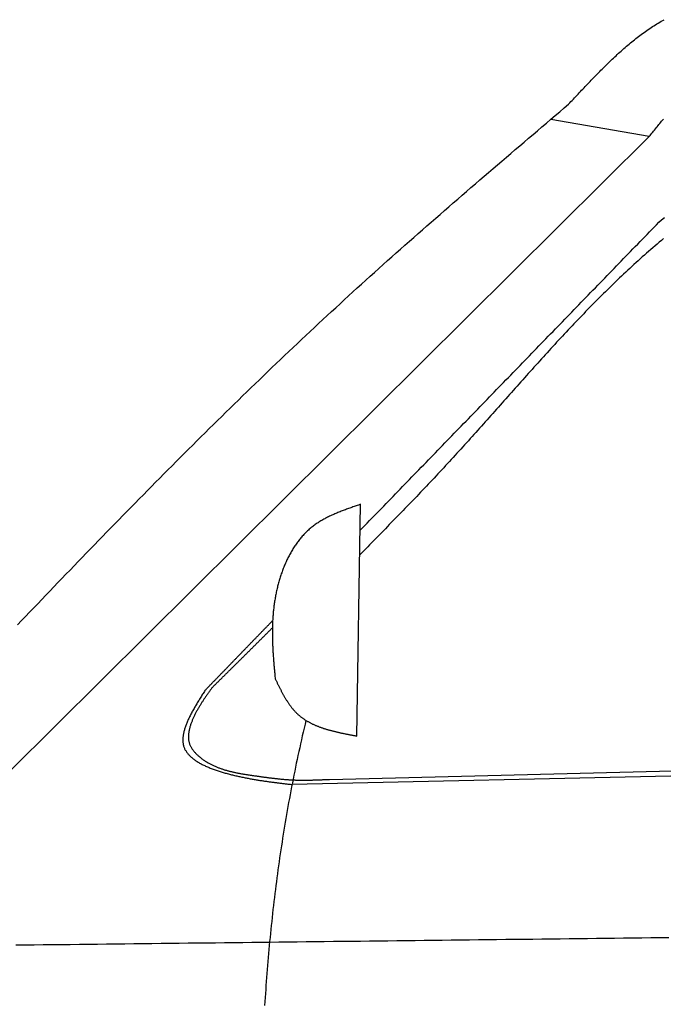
# Model space of a CAD drawing. Extents: x 562 to 7231, y 5417 to 12926.
# Tile 34 of 61: x 2393 to 3063, y 9082 to 10107. Entities that reach past the tile are written whole.
import ezdxf

# ---------------------------------------------------------------- set-up
doc = ezdxf.new("R2010")
doc.units = 0
doc.layers.add('CAR', color=10, linetype='CONTINUOUS')

msp = doc.modelspace()

# ---------------------------------------------------------------- linework, layer by layer
at = {"layer": 'CAR'}
for p, q in [((3048.412, 9984.972), (2945.954, 10002.935)), ((2382.956, 9324.703), (3048.412, 9984.972)), ((2744.089, 9361.171), (2748.001, 9602.306)), ((4447.567, 9349.343), (2676.616, 9310.715)), ((2715.493, 9316.078), (3747.756, 9341.727))]:
    msp.add_line(p, q, dxfattribs=at)
for points in [[(2964.53, 10018.7, 0), (2965.76, 10020, 0), (2966.99, 10021.4, 0), (2968.22, 10022.7, 0), (2969.45, 10024, 0), (2970.69, 10025.3, 0), (2971.92, 10026.6, 0), (2973.15, 10027.9, 0), (2974.39, 10029.3, 0), (2975.62, 10030.6, 0), (2976.86, 10031.9, 0), (2978.1, 10033.2, 0), (2979.34, 10034.5, 0), (2980.58, 10035.8, 0), (2981.82, 10037.1, 0), (2983.07, 10038.4, 0), (2984.31, 10039.7, 0), (2985.56, 10041, 0), (2986.81, 10042.4, 0), (2988.07, 10043.7, 0), (2989.32, 10045, 0), (2990.58, 10046.3, 0), (2991.84, 10047.6, 0), (2993.11, 10048.8, 0), (2994.37, 10050.1, 0), (2995.65, 10051.4, 0), (2996.92, 10052.7, 0), (2998.2, 10054, 0), (2999.48, 10055.3, 0), (3000.76, 10056.6, 0), (3002.05, 10057.9, 0), (3003.35, 10059.1, 0), (3004.64, 10060.4, 0), (3005.94, 10061.7, 0), (3007.25, 10062.9, 0), (3008.56, 10064.2, 0), (3009.88, 10065.5, 0), (3011.19, 10066.7, 0), (3012.52, 10068, 0), (3013.85, 10069.2, 0), (3015.18, 10070.5, 0), (3016.52, 10071.7, 0), (3017.87, 10072.9, 0), (3019.21, 10074.1, 0), (3020.57, 10075.4, 0), (3021.93, 10076.6, 0), (3023.29, 10077.8, 0), (3024.67, 10079, 0), (3026.04, 10080.1, 0), (3027.42, 10081.3, 0), (3028.81, 10082.5, 0), (3030.21, 10083.6, 0), (3031.61, 10084.8, 0), (3033.01, 10085.9, 0), (3034.42, 10087, 0), (3035.84, 10088.1, 0), (3037.27, 10089.2, 0), (3038.7, 10090.3, 0), (3040.14, 10091.4, 0), (3041.58, 10092.5, 0), (3043.03, 10093.5, 0), (3044.49, 10094.5, 0), (3045.95, 10095.6, 0), (3047.42, 10096.6, 0), (3048.9, 10097.6, 0), (3050.39, 10098.5, 0), (3051.88, 10099.5, 0), (3053.38, 10100.4, 0), (3054.88, 10101.4, 0), (3056.39, 10102.3, 0), (3057.91, 10103.2, 0), (3059.44, 10104.1, 0), (3060.97, 10105, 0), (3062.51, 10105.8, 0), (3064.05, 10106.7, 0)], [(2390.88, 9476.84, 0), (2395.07, 9481.24, 0), (2399.27, 9485.64, 0), (2403.46, 9490.04, 0), (2407.66, 9494.44, 0), (2411.86, 9498.84, 0), (2416.06, 9503.23, 0), (2420.26, 9507.63, 0), (2424.47, 9512.02, 0), (2428.68, 9516.4, 0), (2432.88, 9520.79, 0), (2437.1, 9525.17, 0), (2441.31, 9529.56, 0), (2445.52, 9533.94, 0), (2449.74, 9538.31, 0), (2453.96, 9542.69, 0), (2458.18, 9547.06, 0), (2462.41, 9551.43, 0), (2466.63, 9555.8, 0), (2470.86, 9560.16, 0), (2475.09, 9564.52, 0), (2479.33, 9568.88, 0), (2483.56, 9573.24, 0), (2487.8, 9577.59, 0), (2492.04, 9581.95, 0), (2496.29, 9586.29, 0), (2500.54, 9590.64, 0), (2504.79, 9594.98, 0), (2509.04, 9599.32, 0), (2513.29, 9603.65, 0), (2517.55, 9607.99, 0), (2521.82, 9612.32, 0), (2526.08, 9616.64, 0), (2530.35, 9620.96, 0), (2534.62, 9625.28, 0), (2538.9, 9629.6, 0), (2543.17, 9633.91, 0), (2547.46, 9638.22, 0), (2551.74, 9642.52, 0), (2556.03, 9646.82, 0), (2560.32, 9651.12, 0), (2564.62, 9655.41, 0), (2568.92, 9659.7, 0), (2573.22, 9663.99, 0), (2577.53, 9668.27, 0), (2581.84, 9672.55, 0), (2586.15, 9676.82, 0), (2590.47, 9681.09, 0), (2594.79, 9685.36, 0), (2599.12, 9689.62, 0), (2603.45, 9693.87, 0), (2607.78, 9698.13, 0), (2612.12, 9702.37, 0), (2616.46, 9706.62, 0), (2620.81, 9710.85, 0), (2625.16, 9715.09, 0), (2629.52, 9719.32, 0), (2633.88, 9723.54, 0), (2638.24, 9727.76, 0), (2642.61, 9731.98, 0), (2646.99, 9736.19, 0), (2651.36, 9740.39, 0), (2655.75, 9744.59, 0), (2660.13, 9748.79, 0), (2664.53, 9752.98, 0), (2668.92, 9757.16, 0), (2673.33, 9761.34, 0), (2677.73, 9765.52, 0), (2682.15, 9769.68, 0), (2686.56, 9773.85, 0), (2690.98, 9778.01, 0), (2695.41, 9782.16, 0), (2699.84, 9786.31, 0), (2704.28, 9790.45, 0), (2708.73, 9794.58, 0), (2713.17, 9798.71, 0), (2717.63, 9802.84, 0), (2722.09, 9806.96, 0), (2726.55, 9811.07, 0), (2731.02, 9815.17, 0), (2735.5, 9819.28, 0), (2739.98, 9823.37, 0), (2744.47, 9827.46, 0), (2748.96, 9831.54, 0), (2753.46, 9835.62, 0), (2757.96, 9839.69, 0), (2762.47, 9843.75, 0), (2766.99, 9847.81, 0), (2771.51, 9851.86, 0), (2776.04, 9855.91, 0), (2780.57, 9859.95, 0), (2785.1, 9863.99, 0), (2789.64, 9868.02, 0), (2794.19, 9872.05, 0), (2798.74, 9876.07, 0), (2803.29, 9880.08, 0), (2807.85, 9884.1, 0), (2812.41, 9888.1, 0), (2816.98, 9892.11, 0), (2821.55, 9896.11, 0), (2826.13, 9900.1, 0), (2830.71, 9904.09, 0), (2835.29, 9908.08, 0), (2839.87, 9912.06, 0), (2844.46, 9916.04, 0), (2849.05, 9920.02, 0), (2853.65, 9924, 0), (2858.25, 9927.97, 0), (2862.85, 9931.93, 0), (2867.45, 9935.9, 0), (2872.06, 9939.86, 0), (2876.66, 9943.82, 0), (2881.28, 9947.77, 0), (2885.89, 9951.73, 0), (2890.5, 9955.68, 0), (2895.12, 9959.63, 0), (2899.74, 9963.58, 0), (2904.36, 9967.52, 0), (2908.98, 9971.47, 0), (2913.61, 9975.41, 0), (2918.23, 9979.35, 0), (2922.86, 9983.29, 0), (2927.49, 9987.23, 0), (2932.11, 9991.17, 0), (2936.74, 9995.11, 0), (2941.37, 9999.04, 0), (2946, 10003, 0), (2950.63, 10006.9, 0), (2955.27, 10010.8, 0), (2959.9, 10014.8, 0), (2964.53, 10018.7, 0)], [(3048.41, 9984.97, 0), (3049.34, 9986.12, 0), (3050.26, 9987.28, 0), (3051.18, 9988.43, 0), (3052.1, 9989.58, 0), (3053.03, 9990.73, 0), (3053.95, 9991.88, 0), (3054.88, 9993.03, 0), (3055.8, 9994.18, 0), (3056.73, 9995.33, 0), (3057.66, 9996.47, 0), (3058.58, 9997.62, 0), (3059.51, 9998.76, 0), (3060.44, 9999.9, 0), (3061.37, 10001, 0), (3062.31, 10002.2, 0), (3063.24, 10003.3, 0)], [(3058.43, 9895.88, 0), (3061.32, 9898.3, 0), (3064.2, 9900.73, 0)], [(2747.56, 9575.26, 0), (2750.01, 9577.78, 0), (2752.46, 9580.31, 0), (2754.91, 9582.83, 0), (2757.35, 9585.36, 0), (2759.8, 9587.88, 0), (2762.25, 9590.41, 0), (2764.7, 9592.93, 0), (2767.14, 9595.46, 0), (2769.59, 9597.98, 0), (2772.04, 9600.5, 0), (2774.49, 9603.03, 0), (2776.94, 9605.55, 0), (2779.38, 9608.08, 0), (2781.83, 9610.6, 0), (2784.28, 9613.13, 0), (2786.73, 9615.65, 0), (2789.17, 9618.18, 0), (2791.62, 9620.7, 0), (2794.07, 9623.23, 0), (2796.52, 9625.75, 0), (2798.97, 9628.27, 0), (2801.41, 9630.8, 0), (2803.86, 9633.32, 0), (2806.31, 9635.85, 0), (2808.76, 9638.37, 0), (2811.2, 9640.9, 0), (2813.65, 9643.42, 0), (2816.1, 9645.95, 0), (2818.55, 9648.47, 0), (2821, 9651, 0), (2823.44, 9653.52, 0), (2825.89, 9656.04, 0), (2828.34, 9658.57, 0), (2830.79, 9661.09, 0), (2833.23, 9663.62, 0), (2835.68, 9666.14, 0), (2838.13, 9668.67, 0), (2840.58, 9671.19, 0), (2843.03, 9673.72, 0), (2845.47, 9676.24, 0), (2847.92, 9678.77, 0), (2850.37, 9681.29, 0), (2852.82, 9683.81, 0), (2855.26, 9686.34, 0), (2857.71, 9688.86, 0), (2860.16, 9691.39, 0), (2862.61, 9693.91, 0), (2865.06, 9696.44, 0), (2867.5, 9698.96, 0), (2869.95, 9701.49, 0), (2872.4, 9704.01, 0), (2874.85, 9706.54, 0), (2877.29, 9709.06, 0), (2879.74, 9711.58, 0), (2882.19, 9714.11, 0), (2884.64, 9716.63, 0), (2887.08, 9719.16, 0), (2889.53, 9721.68, 0), (2891.98, 9724.21, 0), (2894.43, 9726.73, 0), (2896.88, 9729.26, 0), (2899.32, 9731.78, 0), (2901.77, 9734.31, 0), (2904.22, 9736.83, 0), (2906.67, 9739.35, 0), (2909.11, 9741.88, 0), (2911.56, 9744.4, 0), (2914.01, 9746.93, 0), (2916.46, 9749.45, 0), (2918.91, 9751.98, 0), (2921.35, 9754.5, 0), (2923.8, 9757.03, 0), (2926.25, 9759.55, 0), (2928.7, 9762.07, 0), (2931.14, 9764.6, 0), (2933.59, 9767.12, 0), (2936.04, 9769.65, 0), (2938.49, 9772.17, 0), (2940.94, 9774.7, 0), (2943.38, 9777.22, 0), (2945.83, 9779.75, 0), (2948.28, 9782.27, 0), (2950.73, 9784.8, 0), (2953.17, 9787.32, 0), (2955.62, 9789.84, 0), (2958.07, 9792.37, 0), (2960.52, 9794.89, 0), (2962.97, 9797.42, 0), (2965.41, 9799.94, 0), (2967.86, 9802.47, 0), (2970.31, 9804.99, 0), (2972.76, 9807.52, 0), (2975.2, 9810.04, 0), (2977.65, 9812.57, 0), (2980.1, 9815.09, 0), (2982.55, 9817.61, 0), (2985, 9820.14, 0), (2987.44, 9822.66, 0), (2989.89, 9825.19, 0), (2992.34, 9827.71, 0), (2994.79, 9830.24, 0), (2997.23, 9832.76, 0), (2999.68, 9835.29, 0), (3002.13, 9837.81, 0), (3004.58, 9840.34, 0), (3007.03, 9842.86, 0), (3009.47, 9845.38, 0), (3011.92, 9847.91, 0), (3014.37, 9850.43, 0), (3016.82, 9852.96, 0), (3019.26, 9855.48, 0), (3021.71, 9858.01, 0), (3024.16, 9860.53, 0), (3026.61, 9863.06, 0), (3029.05, 9865.58, 0), (3031.5, 9868.11, 0), (3033.95, 9870.63, 0), (3036.4, 9873.15, 0), (3038.85, 9875.68, 0), (3041.29, 9878.2, 0), (3043.74, 9880.73, 0), (3046.19, 9883.25, 0), (3048.64, 9885.78, 0), (3051.08, 9888.3, 0), (3053.53, 9890.83, 0), (3055.98, 9893.35, 0), (3058.43, 9895.88, 0)], [(3063.43, 9878.89, 0), (3061.17, 9877, 0), (3058.92, 9875.11, 0), (3056.68, 9873.21, 0), (3054.45, 9871.3, 0), (3052.22, 9869.39, 0), (3050.01, 9867.47, 0), (3047.79, 9865.54, 0), (3045.59, 9863.61, 0), (3043.39, 9861.66, 0), (3041.2, 9859.72, 0), (3039.02, 9857.76, 0), (3036.84, 9855.8, 0), (3034.67, 9853.83, 0), (3032.5, 9851.86, 0), (3030.34, 9849.88, 0), (3028.19, 9847.89, 0), (3026.05, 9845.9, 0), (3023.91, 9843.9, 0), (3021.77, 9841.9, 0), (3019.64, 9839.89, 0), (3017.52, 9837.87, 0), (3015.4, 9835.85, 0), (3013.29, 9833.83, 0), (3011.19, 9831.79, 0), (3009.09, 9829.76, 0), (3006.99, 9827.71, 0), (3004.9, 9825.67, 0), (3002.82, 9823.61, 0), (3000.74, 9821.56, 0), (2998.66, 9819.49, 0), (2996.59, 9817.43, 0), (2994.53, 9815.35, 0), (2992.47, 9813.28, 0), (2990.41, 9811.2, 0), (2988.36, 9809.11, 0), (2986.31, 9807.02, 0), (2984.27, 9804.93, 0), (2982.23, 9802.83, 0), (2980.19, 9800.73, 0), (2978.16, 9798.62, 0), (2976.14, 9796.51, 0), (2974.11, 9794.4, 0), (2972.09, 9792.28, 0), (2970.08, 9790.16, 0), (2968.07, 9788.03, 0), (2966.06, 9785.91, 0), (2964.05, 9783.78, 0), (2962.05, 9781.64, 0), (2960.05, 9779.5, 0), (2958.05, 9777.36, 0), (2956.06, 9775.22, 0), (2954.07, 9773.07, 0), (2952.08, 9770.93, 0), (2950.1, 9768.77, 0), (2948.12, 9766.62, 0), (2946.14, 9764.46, 0), (2944.16, 9762.3, 0), (2942.19, 9760.14, 0), (2940.21, 9757.98, 0), (2938.24, 9755.81, 0), (2936.28, 9753.65, 0), (2934.31, 9751.48, 0), (2932.35, 9749.3, 0), (2930.38, 9747.13, 0), (2928.42, 9744.96, 0), (2926.46, 9742.78, 0), (2924.5, 9740.6, 0), (2922.55, 9738.42, 0), (2920.59, 9736.24, 0), (2918.64, 9734.06, 0), (2916.69, 9731.88, 0), (2914.73, 9729.69, 0), (2912.78, 9727.51, 0), (2910.83, 9725.32, 0), (2908.88, 9723.14, 0), (2906.94, 9720.95, 0), (2904.99, 9718.76, 0), (2903.04, 9716.57, 0), (2901.09, 9714.38, 0), (2899.15, 9712.2, 0), (2897.2, 9710.01, 0), (2895.25, 9707.82, 0), (2893.31, 9705.63, 0), (2891.36, 9703.44, 0), (2889.41, 9701.25, 0), (2887.47, 9699.06, 0), (2885.52, 9696.87, 0), (2883.57, 9694.69, 0), (2881.62, 9692.5, 0), (2879.67, 9690.31, 0), (2877.73, 9688.13, 0), (2875.77, 9685.94, 0), (2873.82, 9683.76, 0), (2871.87, 9681.57, 0), (2869.92, 9679.39, 0), (2867.96, 9677.21, 0), (2866.01, 9675.03, 0), (2864.05, 9672.85, 0), (2862.09, 9670.67, 0), (2860.13, 9668.5, 0), (2858.17, 9666.32, 0), (2856.2, 9664.15, 0), (2854.24, 9661.98, 0), (2852.27, 9659.81, 0), (2850.3, 9657.65, 0), (2848.33, 9655.48, 0), (2846.36, 9653.32, 0), (2844.38, 9651.16, 0), (2842.4, 9649, 0), (2840.42, 9646.85, 0), (2838.44, 9644.7, 0), (2836.45, 9642.55, 0), (2834.46, 9640.4, 0), (2832.47, 9638.25, 0), (2830.48, 9636.11, 0), (2828.48, 9633.97, 0), (2826.48, 9631.84, 0), (2824.48, 9629.7, 0), (2822.47, 9627.57, 0), (2820.46, 9625.44, 0), (2818.46, 9623.31, 0), (2816.44, 9621.19, 0), (2814.43, 9619.07, 0), (2812.41, 9616.95, 0), (2810.39, 9614.83, 0), (2808.37, 9612.71, 0), (2806.35, 9610.6, 0), (2804.33, 9608.48, 0), (2802.3, 9606.37, 0), (2800.27, 9604.26, 0), (2798.24, 9602.16, 0), (2796.21, 9600.05, 0), (2794.18, 9597.95, 0), (2792.15, 9595.84, 0), (2790.11, 9593.74, 0), (2788.07, 9591.64, 0), (2786.04, 9589.54, 0), (2784, 9587.45, 0), (2781.96, 9585.35, 0), (2779.91, 9583.25, 0), (2777.87, 9581.16, 0), (2775.83, 9579.07, 0), (2773.78, 9576.97, 0), (2771.74, 9574.88, 0), (2769.69, 9572.79, 0), (2767.64, 9570.7, 0), (2765.6, 9568.61, 0), (2763.55, 9566.52, 0), (2761.5, 9564.43, 0), (2759.45, 9562.35, 0), (2757.4, 9560.26, 0), (2755.35, 9558.17, 0), (2753.3, 9556.08, 0), (2751.25, 9554, 0), (2749.2, 9551.91, 0), (2747.15, 9549.82, 0)], [(2748, 9602.31, 0), (2746.86, 9601.92, 0), (2745.72, 9601.53, 0), (2744.57, 9601.14, 0), (2743.43, 9600.75, 0), (2742.29, 9600.36, 0), (2741.15, 9599.96, 0), (2740.02, 9599.57, 0), (2738.88, 9599.17, 0), (2737.75, 9598.77, 0), (2736.61, 9598.37, 0), (2735.48, 9597.97, 0), (2734.35, 9597.56, 0), (2733.23, 9597.15, 0), (2732.11, 9596.74, 0), (2730.99, 9596.32, 0), (2729.87, 9595.9, 0), (2728.76, 9595.47, 0), (2727.65, 9595.04, 0), (2726.54, 9594.6, 0), (2725.44, 9594.16, 0), (2724.35, 9593.71, 0), (2723.25, 9593.26, 0), (2722.17, 9592.8, 0), (2721.09, 9592.34, 0), (2720.01, 9591.86, 0), (2718.94, 9591.38, 0), (2717.87, 9590.9, 0), (2716.81, 9590.4, 0), (2715.76, 9589.9, 0), (2714.71, 9589.39, 0), (2713.67, 9588.88, 0), (2712.64, 9588.35, 0), (2711.61, 9587.81, 0), (2710.59, 9587.27, 0), (2709.58, 9586.72, 0), (2708.58, 9586.15, 0), (2707.58, 9585.58, 0), (2706.59, 9584.99, 0), (2705.61, 9584.4, 0), (2704.64, 9583.79, 0), (2703.68, 9583.18, 0), (2702.72, 9582.55, 0), (2701.78, 9581.91, 0), (2700.84, 9581.26, 0), (2699.92, 9580.6, 0), (2699, 9579.92, 0), (2698.1, 9579.23, 0), (2697.2, 9578.53, 0), (2696.32, 9577.81, 0), (2695.44, 9577.09, 0), (2694.58, 9576.34, 0), (2693.73, 9575.59, 0), (2692.88, 9574.82, 0), (2692.05, 9574.04, 0), (2691.23, 9573.24, 0), (2690.42, 9572.44, 0), (2689.62, 9571.62, 0), (2688.83, 9570.79, 0), (2688.05, 9569.95, 0), (2687.29, 9569.09, 0), (2686.53, 9568.23, 0), (2685.78, 9567.35, 0), (2685.04, 9566.46, 0), (2684.31, 9565.56, 0), (2683.6, 9564.65, 0), (2682.89, 9563.73, 0), (2682.19, 9562.8, 0), (2681.51, 9561.86, 0), (2680.83, 9560.91, 0), (2680.16, 9559.95, 0), (2679.51, 9558.98, 0), (2678.86, 9558, 0), (2678.23, 9557.01, 0), (2677.6, 9556.02, 0), (2676.98, 9555.01, 0), (2676.37, 9554, 0), (2675.78, 9552.97, 0), (2675.19, 9551.94, 0), (2674.61, 9550.9, 0), (2674.05, 9549.86, 0), (2673.49, 9548.8, 0), (2672.94, 9547.74, 0), (2672.4, 9546.67, 0), (2671.87, 9545.59, 0), (2671.35, 9544.51, 0), (2670.84, 9543.42, 0), (2670.34, 9542.33, 0), (2669.85, 9541.22, 0), (2669.36, 9540.11, 0), (2668.89, 9539, 0), (2668.43, 9537.88, 0), (2667.97, 9536.75, 0), (2667.53, 9535.62, 0), (2667.09, 9534.49, 0), (2666.67, 9533.35, 0), (2666.25, 9532.2, 0), (2665.84, 9531.05, 0), (2665.44, 9529.9, 0), (2665.05, 9528.74, 0), (2664.67, 9527.58, 0), (2664.3, 9526.41, 0), (2663.93, 9525.24, 0), (2663.58, 9524.07, 0), (2663.23, 9522.89, 0), (2662.9, 9521.71, 0), (2662.57, 9520.53, 0), (2662.25, 9519.34, 0), (2661.94, 9518.16, 0), (2661.64, 9516.97, 0), (2661.34, 9515.78, 0), (2661.06, 9514.58, 0), (2660.78, 9513.39, 0), (2660.52, 9512.19, 0), (2660.26, 9511, 0), (2660.01, 9509.8, 0), (2659.77, 9508.6, 0), (2659.53, 9507.4, 0), (2659.31, 9506.2, 0), (2659.09, 9505, 0), (2658.88, 9503.8, 0), (2658.68, 9502.6, 0), (2658.49, 9501.4, 0), (2658.3, 9500.2, 0), (2658.13, 9499, 0), (2657.96, 9497.8, 0), (2657.8, 9496.6, 0), (2657.65, 9495.41, 0), (2657.51, 9494.21, 0), (2657.37, 9493.02, 0), (2657.24, 9491.83, 0), (2657.12, 9490.64, 0), (2657.01, 9489.45, 0), (2656.9, 9488.26, 0), (2656.81, 9487.08, 0), (2656.71, 9485.89, 0), (2656.63, 9484.71, 0), (2656.55, 9483.52, 0), (2656.48, 9482.34, 0), (2656.42, 9481.16, 0), (2656.36, 9479.98, 0), (2656.31, 9478.8, 0), (2656.26, 9477.62, 0), (2656.22, 9476.44, 0), (2656.19, 9475.27, 0), (2656.16, 9474.09, 0), (2656.14, 9472.92, 0), (2656.13, 9471.75, 0), (2656.12, 9470.57, 0), (2656.11, 9469.4, 0), (2656.11, 9468.23, 0), (2656.12, 9467.06, 0), (2656.13, 9465.89, 0), (2656.14, 9464.73, 0), (2656.16, 9463.56, 0), (2656.19, 9462.39, 0), (2656.21, 9461.23, 0), (2656.25, 9460.06, 0), (2656.29, 9458.9, 0), (2656.33, 9457.74, 0), (2656.37, 9456.57, 0), (2656.42, 9455.41, 0), (2656.47, 9454.25, 0), (2656.53, 9453.09, 0), (2656.59, 9451.93, 0), (2656.66, 9450.77, 0), (2656.72, 9449.61, 0), (2656.79, 9448.45, 0), (2656.86, 9447.29, 0), (2656.94, 9446.13, 0), (2657.02, 9444.98, 0), (2657.1, 9443.82, 0), (2657.18, 9442.66, 0), (2657.27, 9441.51, 0), (2657.36, 9440.35, 0), (2657.45, 9439.19, 0), (2657.54, 9438.04, 0), (2657.63, 9436.88, 0), (2657.73, 9435.73, 0), (2657.83, 9434.58, 0), (2657.93, 9433.42, 0), (2658.03, 9432.27, 0), (2658.13, 9431.11, 0), (2658.23, 9429.96, 0), (2658.33, 9428.81, 0), (2658.44, 9427.66, 0), (2658.54, 9426.5, 0), (2658.65, 9425.35, 0), (2658.76, 9424.2, 0), (2658.86, 9423.04, 0), (2658.97, 9421.89, 0), (2659.08, 9420.74, 0)], [(2585.96, 9408.59, 0), (2586.52, 9409.16, 0), (2587.07, 9409.74, 0), (2587.63, 9410.31, 0), (2588.18, 9410.88, 0), (2588.74, 9411.45, 0), (2589.29, 9412.03, 0), (2589.85, 9412.6, 0), (2590.4, 9413.17, 0), (2590.96, 9413.74, 0), (2591.51, 9414.31, 0), (2592.07, 9414.89, 0), (2592.62, 9415.46, 0), (2593.18, 9416.03, 0), (2593.73, 9416.6, 0), (2594.29, 9417.18, 0), (2594.84, 9417.75, 0), (2595.4, 9418.32, 0), (2595.95, 9418.89, 0), (2596.51, 9419.46, 0), (2597.06, 9420.04, 0), (2597.61, 9420.61, 0), (2598.17, 9421.18, 0), (2598.72, 9421.75, 0), (2599.28, 9422.33, 0), (2599.83, 9422.9, 0), (2600.39, 9423.47, 0), (2600.94, 9424.04, 0), (2601.5, 9424.61, 0), (2602.05, 9425.19, 0), (2602.61, 9425.76, 0), (2603.16, 9426.33, 0), (2603.72, 9426.9, 0), (2604.27, 9427.48, 0), (2604.83, 9428.05, 0), (2605.38, 9428.62, 0), (2605.94, 9429.19, 0), (2606.49, 9429.76, 0), (2607.05, 9430.34, 0), (2607.6, 9430.91, 0), (2608.16, 9431.48, 0), (2608.71, 9432.05, 0), (2609.27, 9432.62, 0), (2609.82, 9433.2, 0), (2610.38, 9433.77, 0), (2610.93, 9434.34, 0), (2611.48, 9434.91, 0), (2612.04, 9435.49, 0), (2612.59, 9436.06, 0), (2613.15, 9436.63, 0), (2613.7, 9437.2, 0), (2614.26, 9437.77, 0), (2614.81, 9438.35, 0), (2615.37, 9438.92, 0), (2615.92, 9439.49, 0), (2616.48, 9440.06, 0), (2617.03, 9440.64, 0), (2617.59, 9441.21, 0), (2618.14, 9441.78, 0), (2618.7, 9442.35, 0), (2619.25, 9442.92, 0), (2619.81, 9443.5, 0), (2620.36, 9444.07, 0), (2620.92, 9444.64, 0), (2621.47, 9445.21, 0), (2622.03, 9445.79, 0), (2622.58, 9446.36, 0), (2623.14, 9446.93, 0), (2623.69, 9447.5, 0), (2624.25, 9448.07, 0), (2624.8, 9448.65, 0), (2625.35, 9449.22, 0), (2625.91, 9449.79, 0), (2626.46, 9450.36, 0), (2627.02, 9450.94, 0), (2627.57, 9451.51, 0), (2628.13, 9452.08, 0), (2628.68, 9452.65, 0), (2629.24, 9453.22, 0), (2629.79, 9453.8, 0), (2630.35, 9454.37, 0), (2630.9, 9454.94, 0), (2631.46, 9455.51, 0), (2632.01, 9456.08, 0), (2632.57, 9456.66, 0), (2633.12, 9457.23, 0), (2633.68, 9457.8, 0), (2634.23, 9458.37, 0), (2634.79, 9458.95, 0), (2635.34, 9459.52, 0), (2635.9, 9460.09, 0), (2636.45, 9460.66, 0), (2637.01, 9461.23, 0), (2637.56, 9461.81, 0), (2638.11, 9462.38, 0), (2638.67, 9462.95, 0), (2639.22, 9463.52, 0), (2639.78, 9464.1, 0), (2640.33, 9464.67, 0), (2640.89, 9465.24, 0), (2641.44, 9465.81, 0), (2642, 9466.38, 0), (2642.55, 9466.96, 0), (2643.11, 9467.53, 0), (2643.66, 9468.1, 0), (2644.22, 9468.67, 0), (2644.77, 9469.25, 0), (2645.33, 9469.82, 0), (2645.88, 9470.39, 0), (2646.44, 9470.96, 0), (2646.99, 9471.53, 0), (2647.55, 9472.11, 0), (2648.1, 9472.68, 0), (2648.66, 9473.25, 0), (2649.21, 9473.82, 0), (2649.77, 9474.39, 0), (2650.32, 9474.97, 0), (2650.88, 9475.54, 0), (2651.43, 9476.11, 0), (2651.98, 9476.68, 0), (2652.54, 9477.26, 0), (2653.09, 9477.83, 0), (2653.65, 9478.4, 0), (2654.2, 9478.97, 0), (2654.76, 9479.54, 0), (2655.31, 9480.12, 0), (2655.87, 9480.69, 0), (2656.42, 9481.26, 0)], [(2593.65, 9411.79, 0), (2594.04, 9412.18, 0), (2594.44, 9412.57, 0), (2594.83, 9412.95, 0), (2595.23, 9413.34, 0), (2595.62, 9413.73, 0), (2596.01, 9414.12, 0), (2596.41, 9414.51, 0), (2596.8, 9414.9, 0), (2597.19, 9415.29, 0), (2597.59, 9415.68, 0), (2597.98, 9416.07, 0), (2598.38, 9416.45, 0), (2598.77, 9416.84, 0), (2599.16, 9417.23, 0), (2599.56, 9417.62, 0), (2599.95, 9418.01, 0), (2600.35, 9418.4, 0), (2600.74, 9418.79, 0), (2601.13, 9419.18, 0), (2601.53, 9419.57, 0), (2601.92, 9419.95, 0), (2602.32, 9420.34, 0), (2602.71, 9420.73, 0), (2603.1, 9421.12, 0), (2603.5, 9421.51, 0), (2603.89, 9421.9, 0), (2604.28, 9422.29, 0), (2604.68, 9422.68, 0), (2605.07, 9423.07, 0), (2605.47, 9423.46, 0), (2605.86, 9423.84, 0), (2606.25, 9424.23, 0), (2606.65, 9424.62, 0), (2607.04, 9425.01, 0), (2607.43, 9425.4, 0), (2607.83, 9425.79, 0), (2608.22, 9426.18, 0), (2608.62, 9426.57, 0), (2609.01, 9426.96, 0), (2609.4, 9427.35, 0), (2609.8, 9427.73, 0), (2610.19, 9428.12, 0), (2610.58, 9428.51, 0), (2610.98, 9428.9, 0), (2611.37, 9429.29, 0), (2611.77, 9429.68, 0), (2612.16, 9430.07, 0), (2612.55, 9430.46, 0), (2612.95, 9430.85, 0), (2613.34, 9431.24, 0), (2613.73, 9431.63, 0), (2614.13, 9432.02, 0), (2614.52, 9432.4, 0), (2614.91, 9432.79, 0), (2615.31, 9433.18, 0), (2615.7, 9433.57, 0), (2616.09, 9433.96, 0), (2616.49, 9434.35, 0), (2616.88, 9434.74, 0), (2617.28, 9435.13, 0), (2617.67, 9435.52, 0), (2618.06, 9435.91, 0), (2618.46, 9436.3, 0), (2618.85, 9436.69, 0), (2619.24, 9437.08, 0), (2619.64, 9437.47, 0), (2620.03, 9437.85, 0), (2620.42, 9438.24, 0), (2620.82, 9438.63, 0), (2621.21, 9439.02, 0), (2621.6, 9439.41, 0), (2622, 9439.8, 0), (2622.39, 9440.19, 0), (2622.78, 9440.58, 0), (2623.18, 9440.97, 0), (2623.57, 9441.36, 0), (2623.96, 9441.75, 0), (2624.36, 9442.14, 0), (2624.75, 9442.53, 0), (2625.14, 9442.92, 0), (2625.54, 9443.31, 0), (2625.93, 9443.7, 0), (2626.32, 9444.09, 0), (2626.72, 9444.48, 0), (2627.11, 9444.87, 0), (2627.5, 9445.26, 0), (2627.89, 9445.64, 0), (2628.29, 9446.03, 0), (2628.68, 9446.42, 0), (2629.07, 9446.81, 0), (2629.47, 9447.2, 0), (2629.86, 9447.59, 0), (2630.25, 9447.98, 0), (2630.65, 9448.37, 0), (2631.04, 9448.76, 0), (2631.43, 9449.15, 0), (2631.82, 9449.54, 0), (2632.22, 9449.93, 0), (2632.61, 9450.32, 0), (2633, 9450.71, 0), (2633.4, 9451.1, 0), (2633.79, 9451.49, 0), (2634.18, 9451.88, 0), (2634.57, 9452.27, 0), (2634.97, 9452.66, 0), (2635.36, 9453.05, 0), (2635.75, 9453.44, 0), (2636.15, 9453.83, 0), (2636.54, 9454.22, 0), (2636.93, 9454.61, 0), (2637.32, 9455, 0), (2637.72, 9455.39, 0), (2638.11, 9455.78, 0), (2638.5, 9456.17, 0), (2638.89, 9456.56, 0), (2639.29, 9456.95, 0), (2639.68, 9457.34, 0), (2640.07, 9457.73, 0), (2640.46, 9458.13, 0), (2640.86, 9458.52, 0), (2641.25, 9458.91, 0), (2641.64, 9459.3, 0), (2642.03, 9459.69, 0), (2642.43, 9460.08, 0), (2642.82, 9460.47, 0), (2643.21, 9460.86, 0), (2643.6, 9461.25, 0), (2644, 9461.64, 0), (2644.39, 9462.03, 0), (2644.78, 9462.42, 0), (2645.17, 9462.81, 0), (2645.57, 9463.2, 0), (2645.96, 9463.59, 0), (2646.35, 9463.98, 0), (2646.74, 9464.37, 0), (2647.14, 9464.76, 0), (2647.53, 9465.15, 0), (2647.92, 9465.54, 0), (2648.31, 9465.93, 0), (2648.7, 9466.32, 0), (2649.1, 9466.71, 0), (2649.49, 9467.1, 0), (2649.88, 9467.5, 0), (2650.27, 9467.89, 0), (2650.67, 9468.28, 0), (2651.06, 9468.67, 0), (2651.45, 9469.06, 0), (2651.84, 9469.45, 0), (2652.23, 9469.84, 0), (2652.63, 9470.23, 0), (2653.02, 9470.62, 0), (2653.41, 9471.01, 0), (2653.8, 9471.4, 0), (2654.2, 9471.79, 0), (2654.59, 9472.18, 0), (2654.98, 9472.57, 0), (2655.37, 9472.96, 0), (2655.76, 9473.35, 0), (2656.16, 9473.74, 0)], [(2659.08, 9420.74, 0), (2659.39, 9420.09, 0), (2659.71, 9419.44, 0), (2660.02, 9418.8, 0), (2660.33, 9418.15, 0), (2660.65, 9417.5, 0), (2660.96, 9416.85, 0), (2661.28, 9416.21, 0), (2661.59, 9415.56, 0), (2661.91, 9414.92, 0), (2662.23, 9414.28, 0), (2662.55, 9413.63, 0), (2662.86, 9412.99, 0), (2663.18, 9412.35, 0), (2663.51, 9411.71, 0), (2663.83, 9411.08, 0), (2664.15, 9410.44, 0), (2664.48, 9409.81, 0), (2664.8, 9409.18, 0), (2665.13, 9408.54, 0), (2665.46, 9407.92, 0), (2665.79, 9407.29, 0), (2666.12, 9406.67, 0), (2666.46, 9406.04, 0), (2666.79, 9405.42, 0), (2667.13, 9404.81, 0), (2667.47, 9404.19, 0), (2667.81, 9403.58, 0), (2668.16, 9402.97, 0), (2668.51, 9402.36, 0), (2668.86, 9401.76, 0), (2669.21, 9401.16, 0), (2669.56, 9400.56, 0), (2669.92, 9399.97, 0), (2670.28, 9399.38, 0), (2670.64, 9398.79, 0), (2671.01, 9398.21, 0), (2671.38, 9397.63, 0), (2671.75, 9397.05, 0), (2672.12, 9396.48, 0), (2672.5, 9395.91, 0), (2672.88, 9395.34, 0), (2673.26, 9394.78, 0), (2673.65, 9394.23, 0), (2674.04, 9393.68, 0), (2674.44, 9393.13, 0), (2674.84, 9392.59, 0), (2675.24, 9392.05, 0), (2675.65, 9391.52, 0), (2676.06, 9390.99, 0), (2676.47, 9390.46, 0), (2676.89, 9389.95, 0), (2677.31, 9389.43, 0), (2677.74, 9388.93, 0), (2678.17, 9388.42, 0), (2678.61, 9387.93, 0), (2679.05, 9387.44, 0), (2679.49, 9386.95, 0), (2679.94, 9386.47, 0), (2680.4, 9386, 0), (2680.86, 9385.53, 0), (2681.32, 9385.07, 0), (2681.79, 9384.61, 0), (2682.27, 9384.16, 0), (2682.75, 9383.72, 0), (2683.23, 9383.29, 0), (2683.72, 9382.86, 0), (2684.22, 9382.43, 0), (2684.72, 9382.01, 0), (2685.22, 9381.6, 0), (2685.73, 9381.2, 0), (2686.25, 9380.8, 0), (2686.76, 9380.4, 0), (2687.29, 9380.02, 0), (2687.82, 9379.64, 0), (2688.35, 9379.26, 0), (2688.89, 9378.89, 0), (2689.43, 9378.52, 0), (2689.98, 9378.16, 0), (2690.53, 9377.81, 0), (2691.09, 9377.46, 0), (2691.65, 9377.12, 0), (2692.21, 9376.78, 0), (2692.78, 9376.45, 0), (2693.35, 9376.12, 0), (2693.93, 9375.8, 0), (2694.51, 9375.48, 0), (2695.09, 9375.17, 0), (2695.68, 9374.86, 0), (2696.27, 9374.56, 0), (2696.87, 9374.26, 0), (2697.47, 9373.96, 0), (2698.07, 9373.67, 0), (2698.68, 9373.39, 0), (2699.29, 9373.11, 0), (2699.91, 9372.83, 0), (2700.52, 9372.56, 0), (2701.15, 9372.29, 0), (2701.77, 9372.03, 0), (2702.4, 9371.77, 0), (2703.03, 9371.52, 0), (2703.66, 9371.26, 0), (2704.3, 9371.02, 0), (2704.94, 9370.77, 0), (2705.59, 9370.53, 0), (2706.23, 9370.3, 0), (2706.88, 9370.06, 0), (2707.54, 9369.84, 0), (2708.19, 9369.61, 0), (2708.85, 9369.39, 0), (2709.51, 9369.17, 0), (2710.17, 9368.95, 0), (2710.84, 9368.74, 0), (2711.51, 9368.53, 0), (2712.18, 9368.33, 0), (2712.85, 9368.12, 0), (2713.53, 9367.92, 0), (2714.21, 9367.73, 0), (2714.89, 9367.53, 0), (2715.57, 9367.34, 0), (2716.26, 9367.15, 0), (2716.94, 9366.97, 0), (2717.63, 9366.78, 0), (2718.32, 9366.6, 0), (2719.02, 9366.42, 0), (2719.71, 9366.25, 0), (2720.41, 9366.07, 0), (2721.11, 9365.9, 0), (2721.81, 9365.73, 0), (2722.51, 9365.56, 0), (2723.21, 9365.4, 0), (2723.92, 9365.23, 0), (2724.63, 9365.07, 0), (2725.34, 9364.91, 0), (2726.04, 9364.76, 0), (2726.76, 9364.6, 0), (2727.47, 9364.44, 0), (2728.18, 9364.29, 0), (2728.9, 9364.14, 0), (2729.61, 9363.99, 0), (2730.33, 9363.84, 0), (2731.05, 9363.69, 0), (2731.77, 9363.54, 0), (2732.49, 9363.4, 0), (2733.21, 9363.25, 0), (2733.93, 9363.11, 0), (2734.65, 9362.97, 0), (2735.38, 9362.83, 0), (2736.1, 9362.69, 0), (2736.82, 9362.55, 0), (2737.55, 9362.41, 0), (2738.27, 9362.27, 0), (2739, 9362.13, 0), (2739.73, 9361.99, 0), (2740.45, 9361.85, 0), (2741.18, 9361.72, 0), (2741.91, 9361.58, 0), (2742.63, 9361.44, 0), (2743.36, 9361.31, 0), (2744.09, 9361.17, 0)], [(2585.96, 9408.59, 0), (2585.34, 9407.6, 0), (2584.72, 9406.6, 0), (2584.09, 9405.6, 0), (2583.47, 9404.61, 0), (2582.85, 9403.61, 0), (2582.23, 9402.61, 0), (2581.62, 9401.62, 0), (2581, 9400.63, 0), (2580.39, 9399.63, 0), (2579.79, 9398.64, 0), (2579.19, 9397.65, 0), (2578.59, 9396.67, 0), (2578, 9395.68, 0), (2577.41, 9394.69, 0), (2576.83, 9393.71, 0), (2576.25, 9392.73, 0), (2575.68, 9391.75, 0), (2575.12, 9390.78, 0), (2574.57, 9389.8, 0), (2574.02, 9388.83, 0), (2573.48, 9387.86, 0), (2572.95, 9386.9, 0), (2572.43, 9385.93, 0), (2571.92, 9384.98, 0), (2571.42, 9384.02, 0), (2570.92, 9383.07, 0), (2570.44, 9382.12, 0), (2569.97, 9381.17, 0), (2569.51, 9380.23, 0), (2569.07, 9379.29, 0), (2568.63, 9378.36, 0), (2568.21, 9377.43, 0), (2567.8, 9376.51, 0), (2567.4, 9375.58, 0), (2567.02, 9374.67, 0), (2566.65, 9373.76, 0), (2566.3, 9372.85, 0), (2565.96, 9371.95, 0), (2565.64, 9371.06, 0), (2565.33, 9370.17, 0), (2565.04, 9369.28, 0), (2564.77, 9368.4, 0), (2564.51, 9367.53, 0), (2564.27, 9366.66, 0), (2564.05, 9365.8, 0), (2563.85, 9364.94, 0), (2563.67, 9364.09, 0), (2563.5, 9363.25, 0), (2563.36, 9362.42, 0), (2563.23, 9361.59, 0), (2563.12, 9360.76, 0), (2563.04, 9359.95, 0), (2562.98, 9359.14, 0), (2562.93, 9358.34, 0), (2562.92, 9357.54, 0), (2562.92, 9356.76, 0), (2562.94, 9355.98, 0), (2562.99, 9355.21, 0), (2563.06, 9354.45, 0), (2563.16, 9353.69, 0), (2563.28, 9352.94, 0), (2563.43, 9352.21, 0), (2563.6, 9351.48, 0), (2563.79, 9350.76, 0), (2564.02, 9350.04, 0), (2564.27, 9349.34, 0), (2564.54, 9348.65, 0), (2564.84, 9347.96, 0), (2565.17, 9347.28, 0), (2565.52, 9346.61, 0), (2565.9, 9345.96, 0), (2566.3, 9345.3, 0), (2566.72, 9344.66, 0), (2567.17, 9344.03, 0), (2567.64, 9343.4, 0), (2568.14, 9342.79, 0), (2568.66, 9342.18, 0), (2569.19, 9341.58, 0), (2569.75, 9340.99, 0), (2570.33, 9340.4, 0), (2570.94, 9339.83, 0), (2571.56, 9339.26, 0), (2572.2, 9338.7, 0), (2572.86, 9338.14, 0), (2573.54, 9337.6, 0), (2574.24, 9337.06, 0), (2574.95, 9336.53, 0), (2575.69, 9336.01, 0), (2576.44, 9335.5, 0), (2577.2, 9334.99, 0), (2577.99, 9334.49, 0), (2578.79, 9334, 0), (2579.6, 9333.52, 0), (2580.43, 9333.04, 0), (2581.28, 9332.57, 0), (2582.14, 9332.11, 0), (2583.01, 9331.65, 0), (2583.9, 9331.2, 0), (2584.8, 9330.76, 0), (2585.71, 9330.32, 0), (2586.64, 9329.9, 0), (2587.57, 9329.47, 0), (2588.52, 9329.06, 0), (2589.48, 9328.65, 0), (2590.45, 9328.25, 0), (2591.43, 9327.85, 0), (2592.42, 9327.46, 0), (2593.41, 9327.08, 0), (2594.42, 9326.7, 0), (2595.44, 9326.33, 0), (2596.46, 9325.97, 0), (2597.49, 9325.61, 0), (2598.53, 9325.26, 0), (2599.57, 9324.91, 0), (2600.62, 9324.57, 0), (2601.68, 9324.24, 0), (2602.74, 9323.91, 0), (2603.81, 9323.58, 0), (2604.88, 9323.27, 0), (2605.96, 9322.96, 0), (2607.04, 9322.65, 0), (2608.12, 9322.35, 0), (2609.21, 9322.05, 0), (2610.3, 9321.76, 0), (2611.39, 9321.48, 0), (2612.48, 9321.2, 0), (2613.58, 9320.92, 0), (2614.67, 9320.65, 0), (2615.77, 9320.39, 0), (2616.86, 9320.13, 0), (2617.96, 9319.87, 0), (2619.05, 9319.62, 0), (2620.14, 9319.38, 0), (2621.23, 9319.14, 0), (2622.32, 9318.9, 0), (2623.41, 9318.67, 0), (2624.49, 9318.44, 0), (2625.58, 9318.22, 0), (2626.65, 9318, 0), (2627.72, 9317.79, 0), (2628.79, 9317.58, 0), (2629.86, 9317.37, 0), (2630.91, 9317.17, 0), (2631.96, 9316.97, 0), (2633.01, 9316.78, 0), (2634.05, 9316.59, 0), (2635.08, 9316.4, 0), (2636.11, 9316.22, 0), (2637.13, 9316.04, 0), (2638.15, 9315.87, 0), (2639.16, 9315.7, 0), (2640.16, 9315.53, 0), (2641.16, 9315.36, 0), (2642.16, 9315.2, 0), (2643.15, 9315.04, 0), (2644.13, 9314.89, 0), (2645.11, 9314.74, 0), (2646.09, 9314.59, 0), (2647.06, 9314.44, 0), (2648.03, 9314.3, 0), (2648.99, 9314.16, 0), (2649.95, 9314.02, 0), (2650.91, 9313.88, 0), (2651.86, 9313.75, 0), (2652.8, 9313.61, 0), (2653.75, 9313.49, 0), (2654.69, 9313.36, 0), (2655.63, 9313.23, 0), (2656.56, 9313.11, 0), (2657.49, 9312.99, 0), (2658.42, 9312.87, 0), (2659.35, 9312.75, 0), (2660.27, 9312.63, 0), (2661.19, 9312.52, 0), (2662.11, 9312.4, 0), (2663.03, 9312.29, 0), (2663.94, 9312.18, 0), (2664.86, 9312.07, 0), (2665.77, 9311.96, 0), (2666.68, 9311.86, 0), (2667.59, 9311.75, 0), (2668.49, 9311.64, 0), (2669.4, 9311.54, 0), (2670.3, 9311.43, 0), (2671.21, 9311.33, 0), (2672.11, 9311.23, 0), (2673.01, 9311.12, 0), (2673.91, 9311.02, 0), (2674.81, 9310.92, 0), (2675.72, 9310.82, 0), (2676.62, 9310.72, 0)], [(2593.65, 9411.79, 0), (2593.21, 9411.18, 0), (2592.77, 9410.57, 0), (2592.33, 9409.96, 0), (2591.89, 9409.35, 0), (2591.45, 9408.74, 0), (2591.01, 9408.12, 0), (2590.57, 9407.51, 0), (2590.13, 9406.9, 0), (2589.69, 9406.29, 0), (2589.25, 9405.67, 0), (2588.82, 9405.05, 0), (2588.38, 9404.44, 0), (2587.95, 9403.82, 0), (2587.51, 9403.2, 0), (2587.08, 9402.58, 0), (2586.65, 9401.95, 0), (2586.22, 9401.33, 0), (2585.8, 9400.7, 0), (2585.37, 9400.07, 0), (2584.95, 9399.44, 0), (2584.52, 9398.81, 0), (2584.1, 9398.18, 0), (2583.68, 9397.54, 0), (2583.27, 9396.9, 0), (2582.85, 9396.25, 0), (2582.44, 9395.61, 0), (2582.03, 9394.96, 0), (2581.62, 9394.31, 0), (2581.22, 9393.66, 0), (2580.82, 9393, 0), (2580.42, 9392.34, 0), (2580.02, 9391.67, 0), (2579.63, 9391, 0), (2579.24, 9390.33, 0), (2578.85, 9389.66, 0), (2578.46, 9388.98, 0), (2578.08, 9388.3, 0), (2577.7, 9387.61, 0), (2577.33, 9386.92, 0), (2576.96, 9386.22, 0), (2576.59, 9385.52, 0), (2576.22, 9384.82, 0), (2575.86, 9384.11, 0), (2575.51, 9383.4, 0), (2575.16, 9382.68, 0), (2574.81, 9381.96, 0), (2574.46, 9381.23, 0), (2574.12, 9380.49, 0), (2573.79, 9379.76, 0), (2573.46, 9379.01, 0), (2573.13, 9378.27, 0), (2572.81, 9377.52, 0), (2572.5, 9376.76, 0), (2572.2, 9376, 0), (2571.91, 9375.24, 0), (2571.62, 9374.48, 0), (2571.34, 9373.71, 0), (2571.08, 9372.95, 0), (2570.82, 9372.18, 0), (2570.58, 9371.41, 0), (2570.35, 9370.64, 0), (2570.13, 9369.86, 0), (2569.92, 9369.09, 0), (2569.73, 9368.32, 0), (2569.56, 9367.55, 0), (2569.39, 9366.78, 0), (2569.25, 9366.01, 0), (2569.12, 9365.25, 0), (2569.01, 9364.48, 0), (2568.91, 9363.72, 0), (2568.84, 9362.96, 0), (2568.78, 9362.2, 0), (2568.74, 9361.45, 0), (2568.72, 9360.7, 0), (2568.73, 9359.96, 0), (2568.75, 9359.21, 0), (2568.8, 9358.48, 0), (2568.87, 9357.75, 0), (2568.96, 9357.02, 0), (2569.08, 9356.3, 0), (2569.22, 9355.59, 0), (2569.38, 9354.88, 0), (2569.57, 9354.18, 0), (2569.79, 9353.49, 0), (2570.03, 9352.8, 0), (2570.29, 9352.12, 0), (2570.58, 9351.45, 0), (2570.89, 9350.78, 0), (2571.22, 9350.12, 0), (2571.57, 9349.47, 0), (2571.94, 9348.82, 0), (2572.34, 9348.19, 0), (2572.75, 9347.56, 0), (2573.18, 9346.93, 0), (2573.63, 9346.32, 0), (2574.09, 9345.71, 0), (2574.58, 9345.11, 0), (2575.08, 9344.51, 0), (2575.6, 9343.93, 0), (2576.13, 9343.35, 0), (2576.67, 9342.78, 0), (2577.24, 9342.21, 0), (2577.81, 9341.66, 0), (2578.4, 9341.11, 0), (2579, 9340.57, 0), (2579.61, 9340.04, 0), (2580.24, 9339.51, 0), (2580.87, 9339, 0), (2581.52, 9338.49, 0), (2582.17, 9337.99, 0), (2582.84, 9337.49, 0), (2583.51, 9337.01, 0), (2584.19, 9336.53, 0), (2584.88, 9336.07, 0), (2585.58, 9335.61, 0), (2586.28, 9335.16, 0), (2586.99, 9334.71, 0), (2587.7, 9334.28, 0), (2588.42, 9333.86, 0), (2589.14, 9333.44, 0), (2589.86, 9333.03, 0), (2590.59, 9332.63, 0), (2591.32, 9332.24, 0), (2592.05, 9331.86, 0), (2592.79, 9331.48, 0), (2593.52, 9331.12, 0), (2594.25, 9330.76, 0), (2594.99, 9330.42, 0), (2595.72, 9330.08, 0), (2596.46, 9329.75, 0), (2597.19, 9329.43, 0), (2597.93, 9329.11, 0), (2598.66, 9328.81, 0), (2599.4, 9328.51, 0), (2600.13, 9328.22, 0), (2600.87, 9327.94, 0), (2601.61, 9327.66, 0), (2602.34, 9327.39, 0), (2603.08, 9327.13, 0), (2603.82, 9326.87, 0), (2604.56, 9326.63, 0), (2605.3, 9326.38, 0), (2606.03, 9326.15, 0), (2606.77, 9325.92, 0), (2607.51, 9325.7, 0), (2608.25, 9325.48, 0), (2608.99, 9325.27, 0), (2609.73, 9325.06, 0), (2610.47, 9324.86, 0), (2611.21, 9324.67, 0), (2611.95, 9324.48, 0), (2612.7, 9324.29, 0), (2613.44, 9324.11, 0), (2614.18, 9323.93, 0), (2614.92, 9323.76, 0), (2615.67, 9323.59, 0), (2616.41, 9323.43, 0), (2617.15, 9323.27, 0), (2617.9, 9323.12, 0), (2618.64, 9322.97, 0), (2619.39, 9322.82, 0), (2620.13, 9322.67, 0), (2620.88, 9322.53, 0), (2621.62, 9322.39, 0), (2622.37, 9322.26, 0), (2623.12, 9322.12, 0), (2623.86, 9321.99, 0), (2624.61, 9321.87, 0), (2625.36, 9321.74, 0), (2626.11, 9321.62, 0), (2626.86, 9321.5, 0), (2627.61, 9321.38, 0), (2628.36, 9321.26, 0), (2629.11, 9321.14, 0), (2629.86, 9321.03, 0), (2630.61, 9320.91, 0), (2631.36, 9320.8, 0), (2632.11, 9320.69, 0), (2632.86, 9320.58, 0), (2633.62, 9320.47, 0), (2634.37, 9320.35, 0), (2635.13, 9320.24, 0), (2635.88, 9320.13, 0), (2636.63, 9320.02, 0), (2637.39, 9319.91, 0), (2638.15, 9319.8, 0), (2638.9, 9319.69, 0), (2639.66, 9319.58, 0), (2640.42, 9319.47, 0), (2641.17, 9319.37, 0), (2641.93, 9319.26, 0), (2642.69, 9319.15, 0), (2643.45, 9319.04, 0), (2644.21, 9318.93, 0), (2644.97, 9318.83, 0), (2645.73, 9318.72, 0), (2646.49, 9318.61, 0), (2647.25, 9318.51, 0), (2648.01, 9318.4, 0), (2648.77, 9318.3, 0), (2649.53, 9318.2, 0), (2650.29, 9318.1, 0), (2651.06, 9318, 0), (2651.82, 9317.9, 0), (2652.58, 9317.8, 0), (2653.34, 9317.7, 0), (2654.11, 9317.6, 0), (2654.87, 9317.51, 0), (2655.64, 9317.42, 0), (2656.4, 9317.32, 0), (2657.16, 9317.23, 0), (2657.93, 9317.14, 0), (2658.69, 9317.05, 0), (2659.46, 9316.97, 0), (2660.22, 9316.88, 0), (2660.99, 9316.8, 0), (2661.75, 9316.72, 0), (2662.52, 9316.64, 0), (2663.29, 9316.56, 0), (2664.05, 9316.48, 0), (2664.82, 9316.41, 0), (2665.59, 9316.33, 0), (2666.35, 9316.26, 0), (2667.12, 9316.2, 0), (2667.89, 9316.13, 0), (2668.65, 9316.06, 0), (2669.42, 9316, 0), (2670.19, 9315.94, 0), (2670.96, 9315.89, 0), (2671.72, 9315.83, 0), (2672.49, 9315.78, 0), (2673.26, 9315.73, 0), (2674.03, 9315.68, 0), (2674.79, 9315.63, 0), (2675.56, 9315.59, 0), (2676.33, 9315.55, 0), (2677.1, 9315.51, 0), (2677.86, 9315.48, 0), (2678.63, 9315.45, 0), (2679.4, 9315.42, 0), (2680.17, 9315.39, 0), (2680.94, 9315.37, 0), (2681.7, 9315.35, 0), (2682.47, 9315.33, 0), (2683.24, 9315.31, 0), (2684.01, 9315.3, 0), (2684.77, 9315.29, 0), (2685.54, 9315.28, 0), (2686.31, 9315.27, 0), (2687.08, 9315.27, 0), (2687.85, 9315.26, 0), (2688.61, 9315.26, 0), (2689.38, 9315.26, 0), (2690.15, 9315.27, 0), (2690.92, 9315.27, 0), (2691.69, 9315.28, 0), (2692.45, 9315.29, 0), (2693.22, 9315.3, 0), (2693.99, 9315.31, 0), (2694.76, 9315.32, 0), (2695.53, 9315.34, 0), (2696.29, 9315.35, 0), (2697.06, 9315.37, 0), (2697.83, 9315.39, 0), (2698.6, 9315.41, 0), (2699.37, 9315.43, 0), (2700.13, 9315.46, 0), (2700.9, 9315.48, 0), (2701.67, 9315.51, 0), (2702.44, 9315.53, 0), (2703.21, 9315.56, 0), (2703.97, 9315.59, 0), (2704.74, 9315.62, 0), (2705.51, 9315.65, 0), (2706.28, 9315.68, 0), (2707.04, 9315.71, 0), (2707.81, 9315.74, 0), (2708.58, 9315.77, 0), (2709.35, 9315.8, 0), (2710.12, 9315.84, 0), (2710.88, 9315.87, 0), (2711.65, 9315.9, 0), (2712.42, 9315.94, 0), (2713.19, 9315.97, 0), (2713.96, 9316.01, 0), (2714.72, 9316.04, 0), (2715.49, 9316.08, 0)], [(2691.08, 9377.47, 0), (2690.12, 9373.41, 0), (2689.18, 9369.35, 0), (2688.24, 9365.3, 0), (2687.31, 9361.23, 0), (2686.39, 9357.17, 0), (2685.48, 9353.11, 0), (2684.58, 9349.04, 0), (2683.69, 9344.97, 0), (2682.81, 9340.9, 0), (2681.94, 9336.83, 0), (2681.08, 9332.76, 0), (2680.23, 9328.68, 0), (2679.39, 9324.6, 0), (2678.56, 9320.52, 0), (2677.74, 9316.44, 0), (2676.94, 9312.36, 0), (2676.14, 9308.27, 0), (2675.36, 9304.18, 0), (2674.58, 9300.09, 0), (2673.82, 9296, 0), (2673.07, 9291.9, 0), (2672.33, 9287.8, 0), (2671.6, 9283.7, 0), (2670.89, 9279.6, 0), (2670.18, 9275.5, 0), (2669.49, 9271.39, 0), (2668.8, 9267.29, 0), (2668.13, 9263.18, 0), (2667.46, 9259.07, 0), (2666.81, 9254.95, 0), (2666.17, 9250.84, 0), (2665.53, 9246.72, 0), (2664.91, 9242.6, 0), (2664.3, 9238.48, 0), (2663.7, 9234.36, 0), (2663.11, 9230.24, 0), (2662.53, 9226.11, 0), (2661.96, 9221.98, 0), (2661.39, 9217.85, 0), (2660.84, 9213.72, 0), (2660.3, 9209.59, 0), (2659.77, 9205.46, 0), (2659.25, 9201.32, 0), (2658.74, 9197.18, 0), (2658.23, 9193.04, 0), (2657.74, 9188.9, 0), (2657.26, 9184.76, 0), (2656.78, 9180.62, 0), (2656.32, 9176.47, 0), (2655.86, 9172.33, 0), (2655.42, 9168.18, 0), (2654.98, 9164.03, 0), (2654.55, 9159.88, 0), (2654.13, 9155.73, 0), (2653.72, 9151.57, 0), (2653.32, 9147.42, 0), (2652.93, 9143.26, 0), (2652.54, 9139.11, 0), (2652.17, 9134.95, 0), (2651.8, 9130.79, 0), (2651.44, 9126.63, 0), (2651.09, 9122.47, 0), (2650.75, 9118.3, 0), (2650.42, 9114.14, 0), (2650.09, 9109.97, 0), (2649.78, 9105.81, 0), (2649.47, 9101.64, 0), (2649.17, 9097.47, 0), (2648.88, 9093.3, 0), (2648.59, 9089.13, 0), (2648.32, 9084.96, 0), (2648.05, 9080.79, 0)], [(3069, 9151.19, 0), (3059.56, 9151.08, 0), (3050.12, 9150.97, 0), (3040.67, 9150.86, 0), (3031.23, 9150.76, 0), (3021.79, 9150.65, 0), (3012.35, 9150.54, 0), (3002.9, 9150.43, 0), (2993.46, 9150.32, 0), (2984.02, 9150.21, 0), (2974.58, 9150.1, 0), (2965.14, 9149.99, 0), (2955.69, 9149.89, 0), (2946.25, 9149.78, 0), (2936.81, 9149.67, 0), (2927.37, 9149.56, 0), (2917.92, 9149.45, 0), (2908.48, 9149.34, 0), (2899.04, 9149.23, 0), (2889.6, 9149.12, 0), (2880.16, 9149.02, 0), (2870.71, 9148.91, 0), (2861.27, 9148.8, 0), (2851.83, 9148.69, 0), (2842.39, 9148.58, 0), (2832.94, 9148.47, 0), (2823.5, 9148.36, 0), (2814.06, 9148.25, 0), (2804.62, 9148.15, 0), (2795.18, 9148.04, 0), (2785.73, 9147.93, 0), (2776.29, 9147.82, 0), (2766.85, 9147.71, 0), (2757.41, 9147.6, 0), (2747.96, 9147.49, 0), (2738.52, 9147.38, 0), (2729.08, 9147.28, 0), (2719.64, 9147.17, 0), (2710.2, 9147.06, 0), (2700.75, 9146.95, 0), (2691.31, 9146.84, 0), (2681.87, 9146.73, 0), (2672.43, 9146.62, 0), (2662.98, 9146.52, 0), (2653.54, 9146.41, 0), (2644.1, 9146.3, 0), (2634.66, 9146.19, 0), (2625.22, 9146.08, 0), (2615.77, 9145.97, 0), (2606.33, 9145.86, 0), (2596.89, 9145.75, 0), (2587.45, 9145.65, 0), (2578, 9145.54, 0), (2568.56, 9145.43, 0), (2559.12, 9145.32, 0), (2549.68, 9145.21, 0), (2540.24, 9145.1, 0), (2530.79, 9144.99, 0), (2521.35, 9144.88, 0), (2511.91, 9144.78, 0), (2502.47, 9144.67, 0), (2493.02, 9144.56, 0), (2483.58, 9144.45, 0), (2474.14, 9144.34, 0), (2464.7, 9144.23, 0), (2455.26, 9144.12, 0), (2445.81, 9144.01, 0), (2436.37, 9143.91, 0), (2426.93, 9143.8, 0), (2417.49, 9143.69, 0), (2408.04, 9143.58, 0), (2398.6, 9143.47, 0), (2389.16, 9143.36, 0)]]:
    msp.add_polyline3d(points, dxfattribs=at)

doc.saveas('drawing.dxf')
